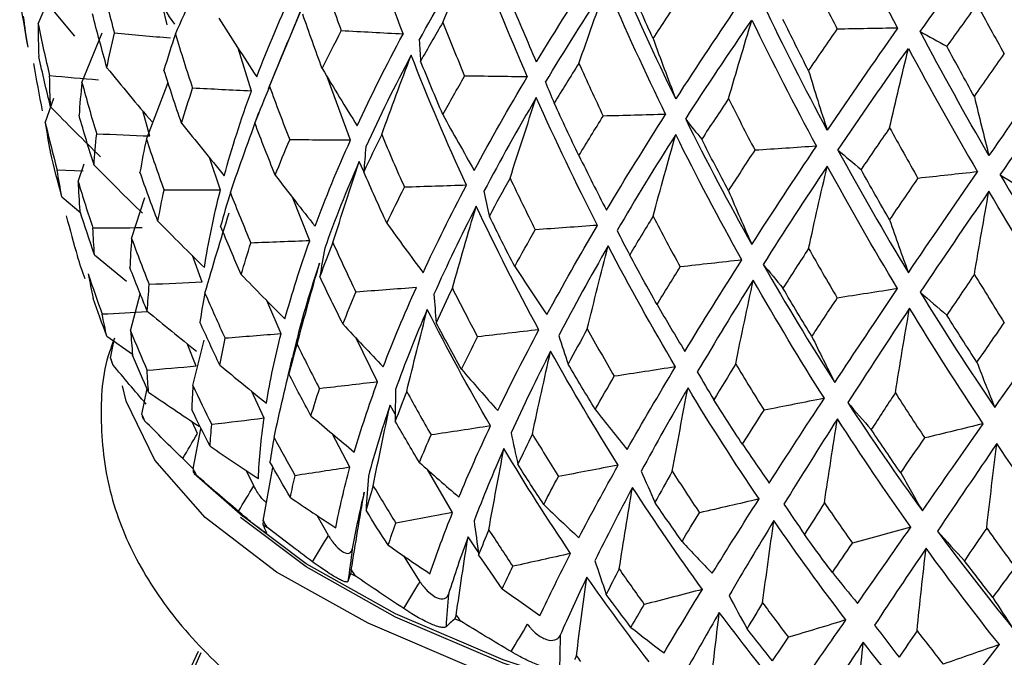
# Paper-space layout '_Dimetric' of a CAD drawing. Header units: millimetres. Extents: x -91 to 91, y -11 to 313.
# Tile 5 of 15: x -22 to -8, y 121 to 130. Entities that reach past the tile are written whole.
import ezdxf

# ---------------------------------------------------------------- set-up
doc = ezdxf.new("R2010")
doc.units = ezdxf.units.MM

psp = doc.layouts.new('_Dimetric')

# ---------------------------------------------------------------- linework, layer by layer
at = {"color": 7, "linetype": 'Continuous', "lineweight": 25}
for p, q in [((-21.917, 130.405), (-21.709, 130.889)), ((-21.707, 130.608), (-21.388, 130.225)), ((-20.041, 130.386), (-20.106, 130.652)), ((-18.081, 130.632), (-18.573, 129.455)), ((-21.28, 129.551), (-20.985, 130.27)), ((-18.817, 129.425), (-19.009, 130.05)), ((-20.343, 128.727), (-20.027, 129.549)), ((-17.375, 128.71), (-17.715, 129.634)), ((-21.812, 128.962), (-21.687, 129.32)), ((-20.294, 128.767), (-20.395, 129.136)), ((-18.711, 129.108), (-18.766, 128.962)), ((-19.266, 127.984), (-19.425, 128.458)), ((-17.182, 128.254), (-17.248, 128.399)), ((-21.264, 128.262), (-21.64, 128.275)), ((-21.335, 128.108), (-21.247, 128.368)), ((-21.57, 127.887), (-21.297, 127.656)), ((-20.557, 127.28), (-20.364, 127.879)), ((-17.968, 127.248), (-18.219, 127.88)), ((-21.097, 127.043), (-20.632, 126.659)), ((-19.531, 126.644), (-19.672, 127.031)), ((-20.572, 125.939), (-20.429, 126.491)), ((-18.385, 125.894), (-18.594, 126.381)), ((-20.918, 125.86), (-20.544, 125.6)), ((-20.865, 125.539), (-20.805, 125.829)), ((-16.982, 125.194), (-17.292, 125.83)), ((-19.619, 125.422), (-19.75, 125.751)), ((-19.667, 125.143), (-19.505, 125.8)), ((-20.408, 124.723), (-20.333, 125.098)), ((-18.632, 124.666), (-18.816, 125.064)), ((-16.724, 124.725), (-16.8, 124.856)), ((-19.602, 124.443), (-19.675, 124.616)), ((-19.665, 123.93), (-19.553, 124.512)), ((-17.383, 123.953), (-17.641, 124.443)), ((-19.815, 124.079), (-19.665, 123.93)), ((-19.66, 123.876), (-19.619, 123.84)), ((-19.647, 123.864), (-18.942, 123.243)), ((-18.781, 123.683), (-18.893, 123.911)), ((-18.645, 123.172), (-18.505, 123.95)), ((-15.891, 123.295), (-16.255, 123.92)), ((-17.697, 122.962), (-17.86, 123.254)), ((-18.649, 123.119), (-18.594, 123.084)), ((-15.519, 122.724), (-15.667, 122.942)), ((-16.365, 122.288), (-16.598, 122.663)), ((-17.375, 122.406), (-17.308, 122.374)), ((-15.857, 121.749), (-15.78, 121.719))]:
    psp.add_line(p, q, dxfattribs=at)
at = {"color": 7, "linetype": 'Continuous', "lineweight": 25, "flags": 128}
for points in [[(0.703, 118.675), (-1.9, 118.701), (-4.472, 118.834), (-6.974, 119.074), (-9.366, 119.417), (-11.611, 119.857), (-13.672, 120.387), (-15.517, 120.999), (-17.118, 121.684), (-18.449, 122.429), (-19.489, 123.225), (-20.221, 124.058), (-20.635, 124.915), (-20.689, 125.138)], [(18.942, 123.243), (18.604, 122.964), (17.456, 122.208), (16.031, 121.505), (14.354, 120.868), (12.451, 120.306), (10.351, 119.828), (8.088, 119.441), (5.698, 119.152), (3.217, 118.965), (0.686, 118.883), (-1.856, 118.908), (-4.368, 119.038), (-6.812, 119.273), (-9.148, 119.607), (-11.341, 120.037), (-13.354, 120.555), (-15.156, 121.153), (-16.72, 121.821), (-18.02, 122.55), (-18.942, 123.243)], [(18.483, 122.824), (17.456, 122.161), (16.031, 121.458), (14.354, 120.821), (12.451, 120.259), (10.351, 119.781), (8.088, 119.394), (5.698, 119.105), (3.217, 118.918), (0.686, 118.836), (-1.856, 118.861), (-4.368, 118.991), (-6.812, 119.226), (-9.148, 119.56), (-11.341, 119.99), (-13.354, 120.508), (-15.156, 121.106), (-16.72, 121.774), (-18.02, 122.503), (-18.974, 123.224)], [(-0.175, 113.259), (-2.731, 113.321), (-5.242, 113.492), (-7.667, 113.768), (-9.966, 114.145), (-12.102, 114.618), (-14.039, 115.177), (-15.745, 115.814), (-17.193, 116.519), (-18.358, 117.28), (-19.222, 118.084), (-19.771, 118.919), (-19.995, 119.77), (-19.89, 120.623), (-19.584, 121.278)], [(-19.553, 121.252), (-19.791, 120.714), (-19.895, 119.865), (-19.672, 119.018), (-19.126, 118.188), (-18.267, 117.388), (-17.107, 116.631), (-15.666, 115.929), (-13.968, 115.295), (-12.041, 114.738), (-9.916, 114.269), (-7.629, 113.893), (-5.216, 113.618), (-2.717, 113.448), (-0.174, 113.387)]]:
    psp.add_lwpolyline(points, dxfattribs=at)
at = {"color": 7, "linetype": 'Continuous', "lineweight": 25}
for centre, radius, start, end in [((-18.234, 126.448), 2.784, 200.2543, 201.1115), ((-17.062, 127.126), 4.142, 216.3955, 217.0532)]:
    psp.add_arc(centre, radius, start, end, dxfattribs=at)
for points in [[(-17.278, 132.184), (-17.076, 131.536), (-16.853, 130.892), (-16.611, 130.253)], [(-10.335, 132.138), (-10.041, 131.534), (-9.737, 130.935), (-9.422, 130.341)], [(-9.093, 130.289), (-8.743, 130.78), (-8.382, 131.275), (-8.01, 131.775)], [(-8.01, 131.775), (-7.69, 131.183), (-7.362, 130.597), (-7.027, 130.015)], [(-16.377, 130.164), (-16.13, 130.616), (-15.863, 131.073), (-15.576, 131.534)], [(-16.033, 130.423), (-15.883, 130.795), (-15.731, 131.166), (-15.576, 131.534)], [(-15.576, 131.534), (-15.337, 130.895), (-15.08, 130.26), (-14.806, 129.631)], [(-20.522, 131.272), (-20.33, 130.978), (-20.135, 130.687), (-19.936, 130.398)], [(-19.92, 130.254), (-19.755, 130.628), (-19.587, 131.002), (-19.416, 131.373)], [(-13.784, 131.262), (-14.098, 130.786), (-14.394, 130.316), (-14.674, 129.852)], [(-12.648, 129.312), (-12.949, 129.93), (-13.233, 130.555), (-13.5, 131.186)], [(-21.009, 131.063), (-20.946, 130.796), (-20.878, 130.531), (-20.807, 130.266)], [(-17.786, 131.092), (-17.698, 130.828), (-17.606, 130.564), (-17.51, 130.3)], [(-10.669, 131.059), (-10.548, 130.814), (-10.424, 130.569), (-10.299, 130.325)], [(-18.739, 129.633), (-18.575, 130.063), (-18.39, 130.499), (-18.182, 130.941)], [(-14.542, 129.552), (-14.264, 130.015), (-13.968, 130.483), (-13.654, 130.956)], [(-14.055, 129.828), (-13.924, 130.206), (-13.79, 130.582), (-13.654, 130.956)], [(-13.654, 130.956), (-13.382, 130.327), (-13.096, 129.703), (-12.794, 129.085)], [(-12.977, 130.189), (-13.093, 130.443), (-13.206, 130.697), (-13.317, 130.951)], [(-22.063, 130.062), (-22.107, 130.307), (-22.148, 130.553), (-22.184, 130.799)], [(-15.055, 130.744), (-14.931, 130.444), (-14.804, 130.146), (-14.674, 129.852)], [(-12.977, 130.189), (-12.848, 130.385), (-12.716, 130.581), (-12.583, 130.778)], [(-11.685, 130.758), (-12.021, 130.269), (-12.341, 129.787), (-12.648, 129.312)], [(-10.445, 128.855), (-10.769, 129.461), (-11.08, 130.074), (-11.376, 130.694)], [(-8.269, 130.685), (-8.416, 130.481), (-8.562, 130.279), (-8.706, 130.077)], [(-8.269, 130.685), (-8.138, 130.444), (-8.005, 130.205), (-7.871, 129.966)], [(-20.916, 129.765), (-20.99, 130.025), (-21.06, 130.285), (-21.125, 130.546)], [(-18.551, 129.493), (-18.398, 129.874), (-18.241, 130.253), (-18.081, 130.632)], [(-17.786, 129.751), (-17.884, 130.013), (-17.978, 130.276), (-18.069, 130.541)], [(-22.063, 130.062), (-22.088, 130.212), (-22.11, 130.363), (-22.128, 130.514)], [(-21.917, 130.405), (-21.865, 130.151), (-21.809, 129.898), (-21.749, 129.646)], [(-21.917, 130.405), (-21.917, 130.245), (-21.914, 130.085), (-21.906, 129.927)], [(-19.29, 130.484), (-19.109, 130.198), (-18.925, 129.914), (-18.739, 129.633)], [(-16.033, 130.423), (-16.144, 130.235), (-16.252, 130.047), (-16.356, 129.86)], [(-16.033, 130.423), (-15.931, 130.163), (-15.825, 129.903), (-15.716, 129.643)], [(-12.503, 129.017), (-12.198, 129.491), (-11.877, 129.972), (-11.541, 130.458)], [(-11.88, 129.315), (-11.769, 129.697), (-11.656, 130.078), (-11.541, 130.458)], [(-11.541, 130.458), (-11.24, 129.84), (-10.927, 129.228), (-10.602, 128.623)], [(-10.716, 129.72), (-10.843, 129.969), (-10.967, 130.218), (-11.089, 130.468)], [(-20.916, 129.765), (-20.884, 129.931), (-20.847, 130.098), (-20.807, 130.266)], [(-19.994, 130.193), (-20.265, 130.217), (-20.536, 130.241), (-20.807, 130.266)], [(-19.92, 130.254), (-19.98, 130.078), (-20.035, 129.904), (-20.087, 129.731)], [(-19.92, 130.254), (-19.841, 129.99), (-19.758, 129.727), (-19.671, 129.465)], [(-17.786, 129.751), (-17.698, 129.933), (-17.606, 130.116), (-17.51, 130.3)], [(-16.611, 130.253), (-16.911, 130.268), (-17.21, 130.284), (-17.51, 130.3)], [(-10.716, 129.72), (-10.579, 129.921), (-10.44, 130.123), (-10.299, 130.325)], [(-9.422, 130.341), (-9.775, 129.838), (-10.116, 129.343), (-10.445, 128.855)], [(-9.422, 130.341), (-9.715, 130.336), (-10.007, 130.331), (-10.299, 130.325)], [(-8.095, 128.488), (-8.439, 129.081), (-8.771, 129.682), (-9.093, 130.289)], [(-9.093, 130.289), (-8.964, 130.219), (-8.836, 130.148), (-8.706, 130.077)], [(-17.278, 128.921), (-17.076, 129.358), (-16.853, 129.802), (-16.611, 130.253)], [(-16.377, 130.164), (-16.371, 130.062), (-16.364, 129.961), (-16.356, 129.86)], [(-12.977, 130.189), (-12.87, 129.894), (-12.76, 129.601), (-12.648, 129.312)], [(-10.289, 128.566), (-9.961, 129.053), (-9.619, 129.546), (-9.265, 130.046)], [(-9.538, 128.891), (-9.448, 129.278), (-9.358, 129.663), (-9.265, 130.046)], [(-9.265, 130.046), (-8.94, 129.44), (-8.605, 128.842), (-8.261, 128.25)], [(-8.306, 129.344), (-8.441, 129.588), (-8.575, 129.832), (-8.706, 130.077)], [(-7.027, 130.015), (-7.392, 129.499), (-7.748, 128.99), (-8.095, 128.488)], [(-21.984, 129.828), (-21.945, 129.597), (-21.903, 129.366), (-21.857, 129.136)], [(-21.736, 129.196), (-21.796, 129.439), (-21.853, 129.683), (-21.906, 129.927)], [(-16.493, 129.948), (-16.734, 129.497), (-16.954, 129.052), (-17.152, 128.614)], [(-16.922, 128.791), (-16.782, 129.178), (-16.639, 129.564), (-16.493, 129.948)], [(-15.69, 128.055), (-15.977, 128.679), (-16.245, 129.31), (-16.493, 129.948)], [(-16.033, 129.082), (-16.144, 129.34), (-16.252, 129.599), (-16.356, 129.86)], [(-14.055, 129.828), (-14.178, 129.635), (-14.297, 129.443), (-14.414, 129.251)], [(-14.055, 129.828), (-13.94, 129.572), (-13.822, 129.316), (-13.702, 129.061)], [(-8.306, 129.344), (-8.162, 129.551), (-8.017, 129.758), (-7.871, 129.966)], [(-20.916, 129.765), (-20.701, 129.499), (-20.483, 129.235), (-20.261, 128.975)], [(-19.832, 128.959), (-19.921, 129.215), (-20.006, 129.473), (-20.087, 129.731)], [(-17.786, 129.751), (-17.62, 129.471), (-17.451, 129.194), (-17.278, 128.921)], [(-10.716, 129.72), (-10.628, 129.429), (-10.537, 129.14), (-10.445, 128.855)], [(-7.93, 128.206), (-7.583, 128.706), (-7.227, 129.213), (-6.86, 129.727)], [(-21.037, 129.585), (-21.274, 129.604), (-21.512, 129.625), (-21.749, 129.646)], [(-21.736, 129.196), (-21.744, 129.345), (-21.748, 129.495), (-21.749, 129.646)], [(-21.28, 129.551), (-21.297, 129.39), (-21.311, 129.23), (-21.321, 129.072)], [(-21.28, 129.551), (-21.212, 129.299), (-21.14, 129.048), (-21.065, 128.799)], [(-16.033, 129.082), (-15.931, 129.267), (-15.825, 129.454), (-15.716, 129.643)], [(-14.806, 129.631), (-15.109, 129.635), (-15.413, 129.639), (-15.716, 129.643)], [(-15.576, 128.271), (-15.337, 128.717), (-15.08, 129.17), (-14.806, 129.631)], [(-14.542, 129.552), (-14.5, 129.452), (-14.458, 129.352), (-14.414, 129.251)], [(-19.832, 128.959), (-19.782, 129.127), (-19.728, 129.295), (-19.671, 129.465)], [(-18.817, 129.425), (-19.102, 129.438), (-19.386, 129.452), (-19.671, 129.465)], [(-19.211, 128.194), (-19.101, 128.597), (-18.97, 129.008), (-18.817, 129.425)], [(-18.551, 129.493), (-18.627, 129.315), (-18.698, 129.138), (-18.766, 128.962)], [(-18.551, 129.493), (-18.457, 129.232), (-18.36, 128.973), (-18.259, 128.715)], [(-14.674, 129.331), (-14.946, 128.87), (-15.2, 128.416), (-15.435, 127.969)], [(-15.055, 128.159), (-14.931, 128.55), (-14.804, 128.941), (-14.674, 129.331)], [(-13.784, 127.472), (-14.098, 128.085), (-14.394, 128.704), (-14.674, 129.331)], [(-14.055, 128.487), (-14.178, 128.74), (-14.297, 128.995), (-14.414, 129.251)], [(-11.88, 129.315), (-12.012, 129.117), (-12.142, 128.92), (-12.27, 128.724)], [(-11.88, 129.315), (-11.754, 129.064), (-11.625, 128.813), (-11.495, 128.563)], [(-8.306, 129.344), (-8.237, 129.055), (-8.167, 128.77), (-8.095, 128.488)], [(-21.736, 129.196), (-21.496, 128.95), (-21.253, 128.707), (-21.008, 128.466)], [(-19.122, 127.947), (-18.987, 128.336), (-18.848, 128.724), (-18.706, 129.111)], [(-21.104, 128.348), (-21.18, 128.589), (-21.252, 128.83), (-21.321, 129.072)], [(-16.033, 129.082), (-15.883, 128.808), (-15.731, 128.538), (-15.576, 128.271)], [(-14.055, 128.487), (-13.94, 128.677), (-13.822, 128.868), (-13.702, 129.061)], [(-12.794, 129.085), (-13.096, 129.077), (-13.399, 129.069), (-13.702, 129.061)], [(-13.654, 127.693), (-13.382, 128.148), (-13.096, 128.613), (-12.794, 129.085)], [(-12.503, 129.017), (-12.198, 128.401), (-11.877, 127.793), (-11.541, 127.194)], [(-12.503, 129.017), (-12.426, 128.919), (-12.348, 128.821), (-12.27, 128.724)], [(-21.812, 128.962), (-21.758, 128.732), (-21.701, 128.504), (-21.64, 128.275)], [(-21.812, 128.962), (-21.791, 128.82), (-21.767, 128.678), (-21.739, 128.537)], [(-19.832, 128.959), (-19.628, 128.701), (-19.421, 128.446), (-19.211, 128.194)], [(-18.469, 128.202), (-18.572, 128.454), (-18.671, 128.707), (-18.766, 128.962)], [(-9.538, 128.891), (-9.678, 128.688), (-9.816, 128.486), (-9.953, 128.284)], [(-9.538, 128.891), (-9.403, 128.645), (-9.265, 128.4), (-9.126, 128.155)], [(-21.104, 128.348), (-21.094, 128.498), (-21.081, 128.648), (-21.065, 128.799)], [(-20.294, 128.767), (-20.551, 128.777), (-20.808, 128.788), (-21.065, 128.799)], [(-20.343, 128.727), (-20.378, 128.566), (-20.409, 128.405), (-20.436, 128.246)], [(-20.343, 128.727), (-20.261, 128.479), (-20.175, 128.231), (-20.085, 127.985)], [(-18.469, 128.202), (-18.403, 128.371), (-18.333, 128.542), (-18.259, 128.715)], [(-17.375, 128.71), (-17.67, 128.711), (-17.965, 128.713), (-18.259, 128.715)], [(-17.891, 127.46), (-17.739, 127.868), (-17.567, 128.285), (-17.375, 128.71)], [(-16.922, 128.791), (-17.012, 128.61), (-17.099, 128.43), (-17.182, 128.251)], [(-16.922, 128.791), (-16.815, 128.534), (-16.704, 128.279), (-16.591, 128.026)], [(-12.648, 128.791), (-12.949, 128.318), (-13.233, 127.854), (-13.5, 127.397)], [(-12.977, 127.604), (-12.87, 128), (-12.76, 128.396), (-12.648, 128.791)], [(-11.685, 126.969), (-12.021, 127.568), (-12.341, 128.175), (-12.648, 128.791)], [(-11.88, 127.974), (-12.012, 128.222), (-12.142, 128.472), (-12.27, 128.724)], [(-21.57, 127.887), (-21.629, 128.103), (-21.686, 128.32), (-21.739, 128.537)], [(-17.152, 128.614), (-17.163, 128.493), (-17.173, 128.372), (-17.182, 128.251)], [(-11.88, 127.974), (-11.754, 128.168), (-11.625, 128.365), (-11.495, 128.563)], [(-11.541, 127.194), (-11.24, 127.661), (-10.927, 128.137), (-10.602, 128.623)], [(-10.602, 128.623), (-10.899, 128.602), (-11.197, 128.583), (-11.495, 128.563)], [(-10.289, 128.566), (-9.961, 127.963), (-9.619, 127.368), (-9.265, 126.783)], [(-10.289, 128.566), (-10.178, 128.472), (-10.066, 128.378), (-9.953, 128.284)], [(-17.248, 128.399), (-17.436, 127.973), (-17.603, 127.553), (-17.749, 127.141)], [(-17.631, 127.22), (-17.507, 127.614), (-17.379, 128.007), (-17.248, 128.399)], [(-14.055, 128.487), (-13.924, 128.219), (-13.79, 127.954), (-13.654, 127.693)], [(-21.57, 127.887), (-21.596, 128.015), (-21.62, 128.145), (-21.64, 128.275)], [(-21.104, 128.348), (-20.871, 128.112), (-20.635, 127.878), (-20.397, 127.647)], [(-16.847, 127.503), (-16.962, 127.751), (-17.074, 128), (-17.182, 128.251)], [(-10.445, 128.334), (-10.769, 127.849), (-11.08, 127.373), (-11.376, 126.904)], [(-10.716, 127.135), (-10.628, 127.536), (-10.537, 127.935), (-10.445, 128.334)], [(-9.422, 126.551), (-9.775, 127.137), (-10.116, 127.731), (-10.445, 128.334)], [(-9.538, 127.55), (-9.678, 127.793), (-9.816, 128.037), (-9.953, 128.284)], [(-9.265, 126.783), (-8.94, 127.262), (-8.605, 127.751), (-8.261, 128.25)], [(-8.261, 128.25), (-8.549, 128.218), (-8.837, 128.186), (-9.126, 128.155)], [(-21.335, 128.108), (-21.266, 127.881), (-21.194, 127.655), (-21.119, 127.429)], [(-21.335, 128.108), (-21.33, 127.967), (-21.321, 127.826), (-21.31, 127.686)], [(-20.175, 127.532), (-20.266, 127.769), (-20.353, 128.007), (-20.436, 128.246)], [(-18.469, 128.202), (-18.279, 127.951), (-18.086, 127.704), (-17.891, 127.46)], [(-15.055, 128.159), (-15.159, 127.973), (-15.26, 127.79), (-15.357, 127.607)], [(-15.055, 128.159), (-14.936, 127.906), (-14.814, 127.656), (-14.69, 127.407)], [(-9.538, 127.55), (-9.403, 127.75), (-9.265, 127.951), (-9.126, 128.155)], [(-7.93, 128.206), (-7.583, 127.616), (-7.227, 127.035), (-6.86, 126.464)], [(-7.93, 128.206), (-7.786, 128.117), (-7.642, 128.028), (-7.496, 127.939)], [(-20.175, 127.532), (-20.148, 127.682), (-20.118, 127.833), (-20.085, 127.985)], [(-19.266, 127.984), (-19.539, 127.984), (-19.812, 127.984), (-20.085, 127.985)], [(-19.499, 126.858), (-19.442, 127.226), (-19.364, 127.601), (-19.266, 127.984)], [(-16.847, 127.503), (-16.765, 127.676), (-16.68, 127.85), (-16.591, 128.026)], [(-15.69, 128.055), (-15.99, 128.045), (-16.291, 128.035), (-16.591, 128.026)], [(-16.32, 126.783), (-16.128, 127.198), (-15.918, 127.622), (-15.69, 128.055)], [(-15.435, 127.969), (-15.41, 127.848), (-15.384, 127.728), (-15.357, 127.607)], [(-11.88, 127.974), (-11.769, 127.71), (-11.656, 127.451), (-11.541, 127.194)], [(-8.095, 127.967), (-8.439, 127.469), (-8.771, 126.98), (-9.093, 126.5)], [(-8.306, 126.759), (-8.237, 127.163), (-8.167, 127.566), (-8.095, 127.967)], [(-7.027, 126.226), (-7.392, 126.797), (-7.748, 127.378), (-8.095, 127.967)], [(-19.122, 127.947), (-19.173, 127.783), (-19.22, 127.621), (-19.264, 127.46)], [(-19.122, 127.947), (-19.025, 127.701), (-18.926, 127.458), (-18.823, 127.215)], [(-21.097, 127.043), (-21.171, 127.256), (-21.242, 127.471), (-21.31, 127.686)], [(-15.548, 127.751), (-15.772, 127.316), (-15.976, 126.889), (-16.162, 126.47)], [(-15.894, 126.556), (-15.782, 126.955), (-15.666, 127.353), (-15.548, 127.751)], [(-14.637, 125.953), (-14.958, 126.544), (-15.262, 127.143), (-15.548, 127.751)], [(-21.507, 127.609), (-21.455, 127.411), (-21.4, 127.213), (-21.343, 127.015)], [(-19.491, 126.487), (-19.378, 126.877), (-19.261, 127.266), (-19.14, 127.654)], [(-14.988, 126.873), (-15.114, 127.116), (-15.237, 127.361), (-15.357, 127.607)], [(-12.977, 127.604), (-13.093, 127.414), (-13.206, 127.227), (-13.317, 127.04)], [(-12.977, 127.604), (-12.848, 127.357), (-12.716, 127.111), (-12.583, 126.867)], [(-9.538, 127.55), (-9.448, 127.291), (-9.358, 127.035), (-9.265, 126.783)], [(-20.402, 127.434), (-20.641, 127.432), (-20.88, 127.43), (-21.119, 127.429)], [(-21.097, 127.043), (-21.107, 127.171), (-21.114, 127.3), (-21.119, 127.429)], [(-20.175, 127.532), (-19.952, 127.305), (-19.727, 127.08), (-19.499, 126.858)], [(-18.964, 126.758), (-19.067, 126.991), (-19.167, 127.225), (-19.264, 127.46)], [(-16.847, 127.503), (-16.673, 127.26), (-16.498, 127.02), (-16.32, 126.783)], [(-14.988, 126.873), (-14.892, 127.049), (-14.792, 127.227), (-14.69, 127.407)], [(-13.784, 127.472), (-14.086, 127.45), (-14.388, 127.428), (-14.69, 127.407)], [(-14.519, 126.173), (-14.29, 126.597), (-14.045, 127.03), (-13.784, 127.472)], [(-13.5, 127.397), (-13.44, 127.278), (-13.379, 127.159), (-13.317, 127.04)], [(-20.557, 127.28), (-20.569, 127.138), (-20.577, 126.997), (-20.582, 126.857)], [(-20.557, 127.28), (-20.475, 127.056), (-20.39, 126.832), (-20.301, 126.61)], [(-17.968, 127.248), (-18.253, 127.236), (-18.538, 127.225), (-18.823, 127.215)], [(-18.328, 126.11), (-18.227, 126.48), (-18.107, 126.86), (-17.968, 127.248)], [(-18.964, 126.758), (-18.92, 126.909), (-18.873, 127.061), (-18.823, 127.215)], [(-17.631, 127.22), (-17.698, 127.054), (-17.762, 126.89), (-17.822, 126.727)], [(-17.749, 127.141), (-17.774, 127.003), (-17.798, 126.864), (-17.822, 126.727)], [(-17.631, 127.22), (-17.523, 126.978), (-17.411, 126.739), (-17.297, 126.501)], [(-13.63, 127.173), (-13.886, 126.729), (-14.126, 126.293), (-14.349, 125.867)], [(-13.933, 125.966), (-13.835, 126.369), (-13.734, 126.772), (-13.63, 127.173)], [(-12.651, 125.414), (-12.992, 125.991), (-13.319, 126.578), (-13.63, 127.173)], [(-10.716, 127.135), (-10.843, 126.941), (-10.967, 126.748), (-11.089, 126.557)], [(-10.716, 127.135), (-10.579, 126.893), (-10.44, 126.653), (-10.299, 126.415)], [(-21.233, 126.694), (-21.272, 126.8), (-21.308, 126.907), (-21.343, 127.015)], [(-12.919, 126.321), (-13.054, 126.559), (-13.187, 126.799), (-13.317, 127.04)], [(-11.685, 126.969), (-11.985, 126.934), (-12.284, 126.901), (-12.583, 126.867)], [(-12.515, 125.638), (-12.252, 126.072), (-11.975, 126.515), (-11.685, 126.969)], [(-20.329, 126.223), (-20.416, 126.434), (-20.501, 126.645), (-20.582, 126.857)], [(-17.825, 126.923), (-17.958, 126.532), (-18.072, 126.148), (-18.166, 125.772)], [(-18.152, 125.743), (-18.047, 126.137), (-17.937, 126.53), (-17.825, 126.923)], [(-14.988, 126.873), (-14.834, 126.637), (-14.678, 126.403), (-14.519, 126.173)], [(-12.919, 126.321), (-12.81, 126.501), (-12.698, 126.683), (-12.583, 126.867)], [(-11.376, 126.904), (-11.043, 126.322), (-10.696, 125.749), (-10.335, 125.186)], [(-11.376, 126.904), (-11.281, 126.789), (-11.186, 126.673), (-11.089, 126.557)], [(-21.188, 126.765), (-21.123, 126.569), (-21.055, 126.373), (-20.984, 126.178)], [(-21.188, 126.765), (-21.166, 126.646), (-21.141, 126.528), (-21.114, 126.41)], [(-18.964, 126.758), (-18.754, 126.539), (-18.542, 126.323), (-18.328, 126.11)], [(-17.486, 126.037), (-17.601, 126.266), (-17.713, 126.495), (-17.822, 126.727)], [(-11.52, 126.676), (-11.806, 126.221), (-12.077, 125.775), (-12.334, 125.339)], [(-11.776, 125.458), (-11.693, 125.864), (-11.608, 126.27), (-11.52, 126.676)], [(-10.487, 124.956), (-10.844, 125.52), (-11.188, 126.093), (-11.52, 126.676)], [(-8.306, 126.759), (-8.441, 126.559), (-8.575, 126.362), (-8.706, 126.166)], [(-8.306, 126.759), (-8.162, 126.522), (-8.017, 126.288), (-7.871, 126.055)], [(-20.329, 126.223), (-20.322, 126.351), (-20.313, 126.48), (-20.301, 126.61)], [(-19.531, 126.644), (-19.788, 126.632), (-20.044, 126.621), (-20.301, 126.61)], [(-16.418, 126.568), (-16.711, 126.545), (-17.004, 126.522), (-17.297, 126.501)], [(-16.9, 125.413), (-16.756, 125.788), (-16.596, 126.173), (-16.418, 126.568)], [(-15.894, 126.556), (-15.975, 126.388), (-16.054, 126.221), (-16.13, 126.055)], [(-15.894, 126.556), (-15.775, 126.32), (-15.653, 126.085), (-15.528, 125.851)], [(-10.669, 125.855), (-10.811, 126.087), (-10.951, 126.321), (-11.089, 126.557)], [(-10.335, 125.186), (-10.041, 125.631), (-9.737, 126.085), (-9.422, 126.551)], [(-9.422, 126.551), (-9.715, 126.505), (-10.007, 126.46), (-10.299, 126.415)], [(-20.918, 125.86), (-20.986, 126.042), (-21.051, 126.226), (-21.114, 126.41)], [(-19.491, 126.487), (-19.519, 126.345), (-19.543, 126.204), (-19.565, 126.063)], [(-19.491, 126.487), (-19.397, 126.267), (-19.299, 126.047), (-19.198, 125.829)], [(-17.486, 126.037), (-17.426, 126.19), (-17.363, 126.345), (-17.297, 126.501)], [(-16.162, 126.47), (-16.152, 126.331), (-16.141, 126.193), (-16.13, 126.055)], [(-10.669, 125.855), (-10.548, 126.039), (-10.424, 126.226), (-10.299, 126.415)], [(-9.093, 126.5), (-8.743, 125.93), (-8.382, 125.372), (-8.01, 124.824)], [(-9.093, 126.5), (-8.964, 126.388), (-8.836, 126.277), (-8.706, 126.166)], [(-16.259, 126.249), (-16.431, 125.851), (-16.585, 125.462), (-16.721, 125.082)], [(-16.558, 125.056), (-16.462, 125.454), (-16.362, 125.852), (-16.259, 126.249)], [(-15.34, 124.555), (-15.663, 125.111), (-15.97, 125.675), (-16.259, 126.249)], [(-12.919, 126.321), (-12.786, 126.09), (-12.651, 125.863), (-12.515, 125.638)], [(-9.249, 126.265), (-9.56, 125.798), (-9.858, 125.341), (-10.146, 124.894)], [(-9.455, 125.038), (-9.388, 125.447), (-9.32, 125.856), (-9.249, 126.265)], [(-8.176, 124.587), (-8.544, 125.136), (-8.901, 125.695), (-9.249, 126.265)], [(-20.331, 126.213), (-20.549, 126.2), (-20.767, 126.188), (-20.984, 126.178)], [(-20.918, 125.86), (-20.942, 125.965), (-20.964, 126.071), (-20.984, 126.178)], [(-20.329, 126.223), (-20.093, 126.027), (-19.855, 125.833), (-19.615, 125.641)], [(-8.269, 125.48), (-8.416, 125.707), (-8.562, 125.935), (-8.706, 126.166)], [(-8.01, 124.824), (-7.69, 125.28), (-7.362, 125.747), (-7.027, 126.226)], [(-19.275, 125.44), (-19.374, 125.647), (-19.471, 125.855), (-19.565, 126.063)], [(-17.486, 126.037), (-17.292, 125.826), (-17.097, 125.618), (-16.9, 125.413)], [(-15.762, 125.379), (-15.888, 125.603), (-16.01, 125.828), (-16.13, 126.055)], [(-13.933, 125.966), (-14.028, 125.794), (-14.121, 125.624), (-14.211, 125.455)], [(-13.933, 125.966), (-13.805, 125.735), (-13.674, 125.505), (-13.541, 125.276)], [(-8.269, 125.48), (-8.138, 125.67), (-8.005, 125.862), (-7.871, 126.055)], [(-20.572, 125.939), (-20.494, 125.745), (-20.414, 125.553), (-20.331, 125.36)], [(-20.572, 125.939), (-20.564, 125.82), (-20.555, 125.703), (-20.543, 125.586)], [(-19.275, 125.44), (-19.252, 125.568), (-19.226, 125.698), (-19.198, 125.829)], [(-18.385, 125.894), (-18.656, 125.872), (-18.927, 125.85), (-19.198, 125.829)], [(-18.598, 124.885), (-18.545, 125.213), (-18.473, 125.549), (-18.385, 125.894)], [(-15.762, 125.379), (-15.687, 125.535), (-15.609, 125.692), (-15.528, 125.851)], [(-14.637, 125.953), (-14.934, 125.919), (-15.231, 125.885), (-15.528, 125.851)], [(-15.234, 124.777), (-15.051, 125.159), (-14.851, 125.551), (-14.637, 125.953)], [(-14.349, 125.867), (-14.304, 125.729), (-14.257, 125.592), (-14.211, 125.455)], [(-10.669, 125.855), (-10.559, 125.629), (-10.448, 125.406), (-10.335, 125.186)], [(-18.166, 125.772), (-18.203, 125.619), (-18.238, 125.467), (-18.273, 125.314)], [(-18.152, 125.743), (-18.195, 125.599), (-18.236, 125.456), (-18.273, 125.314)], [(-18.152, 125.743), (-18.046, 125.526), (-17.938, 125.311), (-17.826, 125.096)], [(-20.865, 125.539), (-20.854, 125.508), (-20.843, 125.477), (-20.831, 125.446)], [(-20.865, 125.539), (-20.859, 125.521), (-20.852, 125.503), (-20.846, 125.485)], [(-20.31, 125.044), (-20.39, 125.224), (-20.467, 125.404), (-20.543, 125.586)], [(-18.486, 124.388), (-18.401, 124.775), (-18.312, 125.162), (-18.22, 125.548)], [(-14.466, 125.641), (-14.673, 125.236), (-14.865, 124.84), (-15.041, 124.454)], [(-14.731, 124.437), (-14.645, 124.839), (-14.557, 125.24), (-14.466, 125.641)], [(-13.483, 123.985), (-13.825, 124.527), (-14.153, 125.079), (-14.466, 125.641)], [(-20.346, 124.873), (-20.511, 125.063), (-20.672, 125.254), (-20.831, 125.446)], [(-19.619, 125.422), (-19.857, 125.401), (-20.094, 125.38), (-20.331, 125.36)], [(-19.275, 125.44), (-19.051, 125.253), (-18.826, 125.068), (-18.598, 124.885)], [(-13.818, 124.794), (-13.951, 125.013), (-14.082, 125.233), (-14.211, 125.455)], [(-12.651, 125.414), (-12.948, 125.367), (-13.244, 125.321), (-13.541, 125.276)], [(-13.355, 124.212), (-13.133, 124.602), (-12.899, 125.002), (-12.651, 125.414)], [(-11.776, 125.458), (-11.884, 125.282), (-11.989, 125.107), (-12.093, 124.934)], [(-11.776, 125.458), (-11.641, 125.231), (-11.504, 125.007), (-11.364, 124.783)], [(-8.269, 125.48), (-8.184, 125.258), (-8.097, 125.039), (-8.01, 124.824)], [(-20.31, 125.044), (-20.319, 125.149), (-20.326, 125.254), (-20.331, 125.36)], [(-17.95, 124.703), (-18.061, 124.906), (-18.168, 125.11), (-18.273, 125.314)], [(-15.762, 125.379), (-15.588, 125.176), (-15.412, 124.975), (-15.234, 124.777)], [(-13.818, 124.794), (-13.728, 124.953), (-13.635, 125.114), (-13.541, 125.276)], [(-12.334, 125.339), (-12.254, 125.204), (-12.174, 125.069), (-12.093, 124.934)], [(-19.667, 125.143), (-19.674, 125.024), (-19.68, 124.907), (-19.683, 124.79)], [(-19.667, 125.143), (-19.578, 124.953), (-19.486, 124.763), (-19.393, 124.575)], [(-16.982, 125.194), (-17.263, 125.161), (-17.545, 125.128), (-17.826, 125.096)], [(-17.32, 124.175), (-17.223, 124.505), (-17.11, 124.845), (-16.982, 125.194)], [(-12.469, 125.108), (-12.71, 124.694), (-12.937, 124.29), (-13.15, 123.896)], [(-12.698, 123.895), (-12.624, 124.299), (-12.548, 124.704), (-12.469, 125.108)], [(-11.436, 123.492), (-11.793, 124.021), (-12.137, 124.559), (-12.469, 125.108)], [(-20.31, 125.044), (-20.067, 124.878), (-19.822, 124.713), (-19.576, 124.55)], [(-17.95, 124.703), (-17.911, 124.833), (-17.87, 124.964), (-17.826, 125.096)], [(-16.721, 125.082), (-16.723, 124.928), (-16.725, 124.775), (-16.725, 124.622)], [(-16.558, 125.056), (-16.616, 124.91), (-16.672, 124.766), (-16.725, 124.622)], [(-16.558, 125.056), (-16.442, 124.844), (-16.324, 124.633), (-16.204, 124.423)], [(-9.455, 125.038), (-9.573, 124.857), (-9.69, 124.678), (-9.805, 124.501)], [(-9.455, 125.038), (-9.314, 124.817), (-9.172, 124.598), (-9.028, 124.38)], [(-16.8, 124.856), (-16.921, 124.503), (-17.027, 124.158), (-17.116, 123.823)], [(-17.045, 123.685), (-16.967, 124.075), (-16.885, 124.466), (-16.8, 124.856)], [(-11.679, 124.289), (-11.819, 124.503), (-11.957, 124.718), (-12.093, 124.934)], [(-10.487, 124.956), (-10.779, 124.898), (-11.072, 124.84), (-11.364, 124.783)], [(-11.288, 123.724), (-11.032, 124.124), (-10.765, 124.534), (-10.487, 124.956)], [(-10.146, 124.894), (-9.796, 124.359), (-9.435, 123.835), (-9.062, 123.322)], [(-10.146, 124.894), (-10.033, 124.763), (-9.919, 124.632), (-9.805, 124.501)], [(-20.408, 124.723), (-20.395, 124.692), (-20.381, 124.661), (-20.368, 124.631)], [(-20.408, 124.723), (-20.404, 124.705), (-20.4, 124.687), (-20.396, 124.669)], [(-19.416, 124.259), (-19.507, 124.435), (-19.596, 124.612), (-19.683, 124.79)], [(-17.95, 124.703), (-17.742, 124.525), (-17.532, 124.348), (-17.32, 124.175)], [(-13.818, 124.794), (-13.665, 124.597), (-13.511, 124.403), (-13.355, 124.212)], [(-11.679, 124.289), (-11.576, 124.453), (-11.471, 124.617), (-11.364, 124.783)], [(-19.815, 124.079), (-20.002, 124.262), (-20.186, 124.445), (-20.368, 124.631)], [(-19.416, 124.259), (-19.41, 124.363), (-19.403, 124.468), (-19.393, 124.575)], [(-18.632, 124.666), (-18.886, 124.634), (-19.139, 124.604), (-19.393, 124.575)], [(-18.715, 123.792), (-18.702, 124.075), (-18.675, 124.366), (-18.632, 124.666)], [(-16.374, 124.024), (-16.493, 124.223), (-16.611, 124.422), (-16.725, 124.622)], [(-15.34, 124.555), (-15.628, 124.51), (-15.916, 124.466), (-16.204, 124.423)], [(-15.799, 123.52), (-15.66, 123.855), (-15.507, 124.2), (-15.34, 124.555)], [(-10.297, 124.658), (-10.568, 124.234), (-10.827, 123.82), (-11.075, 123.417)], [(-10.486, 123.436), (-10.425, 123.844), (-10.362, 124.251), (-10.297, 124.658)], [(-9.23, 123.083), (-9.596, 123.597), (-9.951, 124.122), (-10.297, 124.658)], [(-9.062, 123.322), (-8.775, 123.732), (-8.48, 124.153), (-8.176, 124.587)], [(-8.176, 124.587), (-8.46, 124.517), (-8.744, 124.448), (-9.028, 124.38)], [(-19.815, 124.079), (-19.744, 124.201), (-19.673, 124.322), (-19.602, 124.443)], [(-18.486, 124.388), (-18.508, 124.269), (-18.528, 124.151), (-18.547, 124.034)], [(-18.486, 124.388), (-18.387, 124.202), (-18.286, 124.016), (-18.182, 123.831)], [(-16.374, 124.024), (-16.319, 124.156), (-16.262, 124.289), (-16.204, 124.423)], [(-15.041, 124.454), (-15.009, 124.301), (-14.976, 124.148), (-14.942, 123.996)], [(-14.731, 124.437), (-14.804, 124.289), (-14.874, 124.142), (-14.942, 123.996)], [(-14.731, 124.437), (-14.608, 124.23), (-14.482, 124.024), (-14.354, 123.819)], [(-9.377, 123.873), (-9.521, 124.081), (-9.664, 124.29), (-9.805, 124.501)], [(-19.416, 124.259), (-19.184, 124.101), (-18.95, 123.946), (-18.715, 123.792)], [(-11.679, 124.289), (-11.55, 124.098), (-11.42, 123.91), (-11.288, 123.724)], [(-9.377, 123.873), (-9.262, 124.04), (-9.145, 124.209), (-9.028, 124.38)], [(-7.98, 124.297), (-8.277, 123.861), (-8.565, 123.437), (-8.843, 123.023)], [(-8.127, 123.068), (-8.08, 123.477), (-8.031, 123.887), (-7.98, 124.297)], [(-6.893, 122.764), (-7.263, 123.264), (-7.626, 123.775), (-7.98, 124.297)], [(-15.145, 124.224), (-15.304, 123.865), (-15.448, 123.516), (-15.579, 123.176)], [(-15.365, 123.044), (-15.294, 123.437), (-15.221, 123.83), (-15.145, 124.224)], [(-14.175, 122.7), (-14.512, 123.199), (-14.835, 123.706), (-15.145, 124.224)], [(-18.25, 123.514), (-18.351, 123.686), (-18.45, 123.859), (-18.547, 124.034)], [(-16.374, 124.024), (-16.184, 123.854), (-15.992, 123.685), (-15.799, 123.52)], [(-14.567, 123.412), (-14.695, 123.606), (-14.82, 123.8), (-14.942, 123.996)], [(-13.483, 123.985), (-13.773, 123.929), (-14.063, 123.873), (-14.354, 123.819)], [(-14.056, 122.929), (-13.877, 123.27), (-13.686, 123.622), (-13.483, 123.985)], [(-19.665, 123.93), (-19.649, 123.9), (-19.634, 123.87), (-19.619, 123.84)], [(-19.665, 123.93), (-19.663, 123.912), (-19.662, 123.894), (-19.66, 123.876)], [(-19.005, 123.311), (-19.212, 123.486), (-19.416, 123.662), (-19.619, 123.84)], [(-18.25, 123.514), (-18.229, 123.618), (-18.207, 123.724), (-18.182, 123.831)], [(-17.383, 123.953), (-17.65, 123.912), (-17.916, 123.871), (-18.182, 123.831)], [(-17.591, 123.074), (-17.536, 123.358), (-17.466, 123.651), (-17.383, 123.953)], [(-17.116, 123.823), (-17.128, 123.657), (-17.139, 123.492), (-17.15, 123.328)], [(-14.567, 123.412), (-14.498, 123.546), (-14.427, 123.682), (-14.354, 123.819)], [(-13.15, 123.896), (-13.084, 123.745), (-13.017, 123.594), (-12.95, 123.444)], [(-12.698, 123.895), (-12.783, 123.743), (-12.868, 123.593), (-12.95, 123.444)], [(-12.698, 123.895), (-12.568, 123.692), (-12.436, 123.491), (-12.303, 123.291)], [(-9.377, 123.873), (-9.273, 123.686), (-9.168, 123.502), (-9.062, 123.322)], [(-19.005, 123.311), (-18.93, 123.436), (-18.856, 123.56), (-18.781, 123.683)], [(-17.045, 123.685), (-17.082, 123.565), (-17.117, 123.446), (-17.15, 123.328)], [(-17.045, 123.685), (-16.937, 123.503), (-16.828, 123.321), (-16.716, 123.141)], [(-17.364, 122.46), (-17.304, 122.837), (-17.241, 123.214), (-17.175, 123.591)], [(-17.175, 123.591), (-17.245, 123.31), (-17.303, 123.035), (-17.349, 122.768)], [(-13.276, 123.661), (-13.471, 123.296), (-13.653, 122.94), (-13.823, 122.594)], [(-13.469, 122.474), (-13.408, 122.869), (-13.343, 123.265), (-13.276, 123.661)], [(-12.26, 122.177), (-12.611, 122.662), (-12.95, 123.157), (-13.276, 123.661)], [(-18.25, 123.514), (-18.032, 123.365), (-17.812, 123.219), (-17.591, 123.074)], [(-14.567, 123.412), (-14.398, 123.249), (-14.228, 123.088), (-14.056, 122.929)], [(-12.556, 122.876), (-12.69, 123.064), (-12.821, 123.253), (-12.95, 123.444)], [(-11.436, 123.492), (-11.725, 123.424), (-12.014, 123.357), (-12.303, 123.291)], [(-12.116, 122.411), (-11.9, 122.761), (-11.673, 123.121), (-11.436, 123.492)], [(-11.075, 123.417), (-10.975, 123.269), (-10.876, 123.122), (-10.775, 122.975)], [(-10.486, 123.436), (-10.584, 123.281), (-10.68, 123.127), (-10.775, 122.975)], [(-10.486, 123.436), (-10.352, 123.239), (-10.216, 123.043), (-10.078, 122.849)], [(-16.828, 122.82), (-16.937, 122.988), (-17.045, 123.157), (-17.15, 123.328)], [(-15.891, 123.295), (-16.166, 123.243), (-16.441, 123.191), (-16.716, 123.141)], [(-16.22, 122.405), (-16.123, 122.693), (-16.013, 122.989), (-15.891, 123.295)], [(-12.556, 122.876), (-12.473, 123.013), (-12.389, 123.152), (-12.303, 123.291)], [(-18.645, 123.172), (-18.646, 123.154), (-18.647, 123.136), (-18.649, 123.119)], [(-18.649, 123.119), (-18.634, 123.08), (-18.616, 123.043), (-18.595, 123.006)], [(-18.645, 123.172), (-18.628, 123.143), (-18.611, 123.113), (-18.594, 123.084)], [(-16.828, 122.82), (-16.792, 122.925), (-16.755, 123.032), (-16.716, 123.141)], [(-15.579, 123.176), (-15.557, 123.011), (-15.535, 122.846), (-15.513, 122.682)], [(-11.221, 123.177), (-11.449, 122.803), (-11.666, 122.439), (-11.873, 122.086)], [(-11.385, 121.982), (-11.332, 122.38), (-11.278, 122.778), (-11.221, 123.177)], [(-10.173, 121.734), (-10.533, 122.204), (-10.882, 122.685), (-11.221, 123.177)], [(-17.929, 122.58), (-18.153, 122.747), (-18.374, 122.914), (-18.594, 123.084)], [(-17.929, 122.58), (-17.852, 122.708), (-17.774, 122.835), (-17.697, 122.962)], [(-15.365, 123.044), (-15.416, 122.922), (-15.465, 122.801), (-15.513, 122.682)], [(-15.365, 123.044), (-15.25, 122.866), (-15.134, 122.689), (-15.016, 122.513)], [(-10.369, 122.422), (-10.506, 122.605), (-10.642, 122.789), (-10.775, 122.975)], [(-9.23, 123.083), (-9.512, 123.004), (-9.795, 122.926), (-10.078, 122.849)], [(-10.005, 121.974), (-9.755, 122.332), (-9.496, 122.702), (-9.23, 123.083)], [(-8.843, 123.023), (-8.489, 122.545), (-8.126, 122.078), (-7.755, 121.622)], [(-8.843, 123.023), (-8.713, 122.879), (-8.581, 122.737), (-8.45, 122.594)], [(-8.127, 123.068), (-8.236, 122.909), (-8.343, 122.751), (-8.45, 122.594)], [(-8.127, 123.068), (-7.99, 122.876), (-7.852, 122.686), (-7.713, 122.497)], [(-16.828, 122.82), (-16.626, 122.679), (-16.424, 122.541), (-16.22, 122.405)], [(-15.667, 122.942), (-15.772, 122.657), (-15.866, 122.379), (-15.95, 122.109)], [(-15.839, 121.803), (-15.784, 122.183), (-15.727, 122.562), (-15.667, 122.942)], [(-12.556, 122.876), (-12.411, 122.718), (-12.264, 122.563), (-12.116, 122.411)], [(-10.369, 122.422), (-10.273, 122.563), (-10.176, 122.705), (-10.078, 122.849)], [(-17.349, 122.768), (-17.37, 122.61), (-17.392, 122.452), (-17.413, 122.294)], [(-15.169, 122.187), (-15.285, 122.35), (-15.4, 122.515), (-15.513, 122.682)], [(-14.175, 122.7), (-14.455, 122.637), (-14.735, 122.575), (-15.016, 122.513)], [(-14.621, 121.795), (-14.484, 122.087), (-14.335, 122.389), (-14.175, 122.7)], [(-9.009, 122.777), (-9.267, 122.393), (-9.516, 122.02), (-9.756, 121.658)], [(-9.14, 121.576), (-9.098, 121.976), (-9.055, 122.376), (-9.009, 122.777)], [(-7.943, 121.375), (-8.307, 121.832), (-8.662, 122.299), (-9.009, 122.777)], [(-13.823, 122.594), (-13.768, 122.431), (-13.714, 122.267), (-13.658, 122.105)], [(-8.037, 122.058), (-8.176, 122.236), (-8.313, 122.414), (-8.45, 122.594)], [(-17.375, 122.406), (-17.391, 122.368), (-17.403, 122.33), (-17.413, 122.294)], [(-17.364, 122.46), (-17.368, 122.442), (-17.371, 122.424), (-17.375, 122.406)], [(-17.364, 122.46), (-17.345, 122.431), (-17.327, 122.402), (-17.308, 122.374)], [(-15.169, 122.187), (-15.12, 122.294), (-15.068, 122.403), (-15.016, 122.513)], [(-13.469, 122.474), (-13.534, 122.35), (-13.597, 122.227), (-13.658, 122.105)], [(-13.469, 122.474), (-13.349, 122.3), (-13.228, 122.128), (-13.104, 121.957)], [(-10.369, 122.422), (-10.249, 122.27), (-10.128, 122.121), (-10.005, 121.974)], [(-8.037, 122.058), (-7.93, 122.203), (-7.822, 122.349), (-7.713, 122.497)], [(-16.601, 121.897), (-16.838, 122.054), (-17.074, 122.213), (-17.308, 122.374)], [(-16.601, 121.897), (-16.522, 122.028), (-16.443, 122.158), (-16.365, 122.288)], [(-13.938, 122.356), (-14.077, 122.066), (-14.207, 121.784), (-14.327, 121.51)], [(-14.091, 121.211), (-14.043, 121.593), (-13.992, 121.974), (-13.938, 122.356)], [(-13.032, 121.121), (-13.344, 121.525), (-13.646, 121.936), (-13.938, 122.356)], [(-15.95, 122.109), (-15.962, 121.951), (-15.975, 121.792), (-15.987, 121.633)], [(-15.169, 122.187), (-14.988, 122.054), (-14.805, 121.924), (-14.621, 121.795)], [(-13.298, 121.624), (-13.419, 121.782), (-13.539, 121.943), (-13.658, 122.105)], [(-12.26, 122.177), (-12.541, 122.103), (-12.823, 122.03), (-13.104, 121.957)], [(-12.818, 121.252), (-12.641, 121.551), (-12.455, 121.859), (-12.26, 122.177)], [(-13.298, 121.624), (-13.235, 121.733), (-13.17, 121.844), (-13.104, 121.957)], [(-11.873, 122.086), (-11.786, 121.925), (-11.699, 121.765), (-11.611, 121.605)], [(-11.385, 121.982), (-11.461, 121.855), (-11.537, 121.729), (-11.611, 121.605)], [(-11.385, 121.982), (-11.261, 121.814), (-11.136, 121.646), (-11.009, 121.48)], [(-8.037, 122.058), (-7.943, 121.91), (-7.849, 121.765), (-7.755, 121.622)], [(-12.014, 121.843), (-12.186, 121.547), (-12.349, 121.259), (-12.504, 120.98)], [(-12.146, 120.692), (-12.104, 121.076), (-12.06, 121.459), (-12.014, 121.843)], [(-11.079, 120.644), (-11.399, 121.035), (-11.711, 121.435), (-12.014, 121.843)], [(-15.857, 121.749), (-15.903, 121.709), (-15.947, 121.67), (-15.987, 121.633)], [(-15.839, 121.803), (-15.845, 121.785), (-15.851, 121.767), (-15.857, 121.749)], [(-15.839, 121.803), (-15.819, 121.775), (-15.8, 121.747), (-15.78, 121.719)], [(-15.04, 121.272), (-15.288, 121.419), (-15.534, 121.568), (-15.78, 121.719)], [(-15.04, 121.272), (-14.96, 121.405), (-14.881, 121.539), (-14.802, 121.671)], [(-10.173, 121.734), (-10.451, 121.648), (-10.73, 121.564), (-11.009, 121.48)], [(-10.834, 120.785), (-10.621, 121.09), (-10.401, 121.407), (-10.173, 121.734)], [(-13.298, 121.624), (-13.139, 121.498), (-12.979, 121.374), (-12.818, 121.252)], [(-11.24, 121.138), (-11.365, 121.292), (-11.489, 121.448), (-11.611, 121.605)], [(-9.756, 121.658), (-9.639, 121.501), (-9.52, 121.345), (-9.401, 121.189)], [(-9.14, 121.576), (-9.228, 121.446), (-9.315, 121.317), (-9.401, 121.189)], [(-9.14, 121.576), (-9.014, 121.413), (-8.887, 121.25), (-8.759, 121.089)], [(-14.327, 121.51), (-14.33, 121.352), (-14.333, 121.193), (-14.336, 121.033)], [(-11.24, 121.138), (-11.164, 121.251), (-11.087, 121.365), (-11.009, 121.48)], [(-9.922, 121.409), (-10.123, 121.105), (-10.317, 120.811), (-10.504, 120.525)], [(-10.031, 120.254), (-9.996, 120.638), (-9.96, 121.023), (-9.922, 121.409)], [(-8.971, 120.247), (-9.295, 120.626), (-9.612, 121.013), (-9.922, 121.409)], [(-7.943, 121.375), (-8.215, 121.279), (-8.487, 121.184), (-8.759, 121.089)], [(-8.698, 120.398), (-8.452, 120.713), (-8.201, 121.039), (-7.943, 121.375)], [(-14.091, 121.211), (-14.1, 121.193), (-14.109, 121.174), (-14.117, 121.156)], [(-14.091, 121.211), (-14.071, 121.184), (-14.05, 121.157), (-14.03, 121.129)]]:
    psp.add_open_spline(points, degree=3, dxfattribs=at)
for points, knots in [([(-20.805, 125.829), (-20.831, 125.764), (-20.982, 125.384), (-21.033, 124.589), (-20.899, 123.532), (-20.479, 122.522), (-19.834, 121.597), (-18.946, 120.725), (-17.784, 119.899), (-16.345, 119.131), (-14.663, 118.444), (-12.792, 117.85), (-10.765, 117.351), (-8.607, 116.947), (-6.344, 116.639), (-4.002, 116.426), (-1.61, 116.312), (0.801, 116.295), (3.201, 116.377), (5.557, 116.556), (7.84, 116.831), (10.022, 117.199), (12.076, 117.659), (13.979, 118.21), (15.714, 118.853), (17.263, 119.595), (18.562, 120.42), (19.583, 121.313), (20.32, 122.25), (20.805, 123.24), (21.024, 124.294), (21.019, 125.17), (20.854, 125.647), (20.808, 125.778)], [0, 0, 0, 0, 0.005513, 0.032378, 0.060731, 0.088805, 0.118085, 0.150059, 0.185296, 0.222661, 0.260177, 0.297142, 0.333609, 0.369718, 0.405583, 0.44129, 0.476901, 0.512466, 0.548027, 0.583614, 0.619269, 0.655042, 0.690999, 0.727231, 0.763862, 0.801064, 0.839021, 0.873479, 0.904692, 0.933172, 0.960237, 0.988996, 1, 1, 1, 1]), ([(-18.598, 123.435), (-18.611, 123.447), (-18.639, 123.47), (-18.686, 123.528), (-18.735, 123.599), (-18.766, 123.655), (-18.781, 123.683)], [0, 0, 0, 0, 0.242369, 0.494532, 0.748552, 1, 1, 1, 1]), ([(-18.595, 123.006), (-18.594, 123.003), (-18.591, 122.998), (-18.594, 122.997), (-18.601, 122.998), (-18.614, 123.004), (-18.64, 123.02), (-18.688, 123.054), (-18.75, 123.101), (-18.824, 123.16), (-18.908, 123.23), (-18.971, 123.283), (-19.005, 123.311)], [0, 0, 0, 0, 0.069164, 0.135573, 0.196509, 0.250205, 0.377022, 0.499747, 0.622613, 0.749559, 0.864328, 1, 1, 1, 1]), ([(-17.697, 122.962), (-17.688, 122.947), (-17.671, 122.919), (-17.634, 122.867), (-17.569, 122.787), (-17.475, 122.707), (-17.4, 122.693), (-17.368, 122.719), (-17.355, 122.743), (-17.351, 122.759), (-17.349, 122.768)], [0, 0, 0, 0, 0.068735, 0.126229, 0.251156, 0.500283, 0.7491, 0.874618, 0.931709, 1, 1, 1, 1]), ([(-17.413, 122.294), (-17.414, 122.291), (-17.417, 122.286), (-17.428, 122.284), (-17.442, 122.285), (-17.465, 122.29), (-17.503, 122.305), (-17.566, 122.336), (-17.642, 122.382), (-17.727, 122.437), (-17.823, 122.503), (-17.892, 122.553), (-17.929, 122.58)], [0, 0, 0, 0, 0.069164, 0.135573, 0.196509, 0.250205, 0.377022, 0.499747, 0.622613, 0.749559, 0.864328, 1, 1, 1, 1]), ([(-16.365, 122.288), (-16.354, 122.273), (-16.336, 122.246), (-16.296, 122.196), (-16.223, 122.118), (-16.113, 122.043), (-16.022, 122.032), (-15.978, 122.059), (-15.96, 122.084), (-15.953, 122.101), (-15.95, 122.109)], [0, 0, 0, 0, 0.068735, 0.126229, 0.251156, 0.500283, 0.7491, 0.874618, 0.931709, 1, 1, 1, 1]), ([(-15.987, 121.633), (-15.991, 121.63), (-15.999, 121.625), (-16.017, 121.622), (-16.038, 121.622), (-16.071, 121.626), (-16.121, 121.64), (-16.197, 121.669), (-16.285, 121.71), (-16.381, 121.762), (-16.487, 121.825), (-16.561, 121.872), (-16.601, 121.897)], [0, 0, 0, 0, 0.069164, 0.135573, 0.196509, 0.250205, 0.377022, 0.499747, 0.622613, 0.749559, 0.864328, 1, 1, 1, 1]), ([(-14.802, 121.671), (-14.792, 121.657), (-14.772, 121.631), (-14.728, 121.582), (-14.649, 121.508), (-14.525, 121.436), (-14.418, 121.43), (-14.365, 121.459), (-14.341, 121.485), (-14.332, 121.501), (-14.327, 121.51)], [0, 0, 0, 0, 0.068735, 0.126229, 0.251156, 0.500283, 0.7491, 0.874618, 0.931709, 1, 1, 1, 1]), ([(-14.336, 121.033), (-14.343, 121.03), (-14.356, 121.024), (-14.382, 121.021), (-14.409, 121.02), (-14.451, 121.023), (-14.512, 121.034), (-14.6, 121.059), (-14.7, 121.098), (-14.806, 121.145), (-14.92, 121.203), (-14.998, 121.248), (-15.04, 121.272)], [0, 0, 0, 0, 0.069164, 0.135573, 0.196509, 0.250205, 0.377022, 0.499747, 0.622613, 0.749559, 0.864328, 1, 1, 1, 1])]:
    psp.add_open_spline(points, degree=3, knots=knots, dxfattribs=at)

doc.saveas('drawing.dxf')
